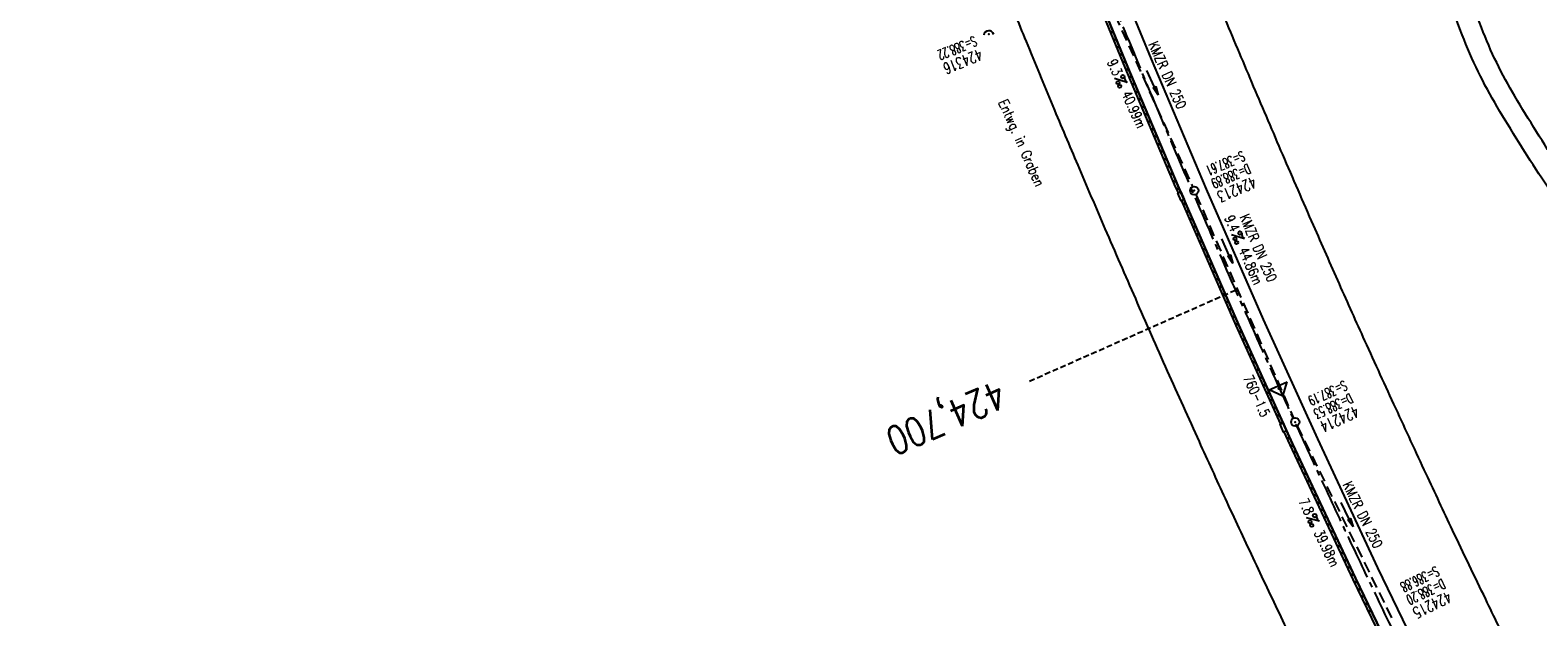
# Model space of a CAD drawing. Extents: x 450316 to 454644, y 428795 to 436505.
# Tile 151 of 256: x 453182 to 453450, y 432945 to 433049. Entities that reach past the tile are written whole.
import ezdxf
from ezdxf.enums import TextEntityAlignment as Align

# ---------------------------------------------------------------- set-up
doc = ezdxf.new("R2010")
doc.units = 0
doc.header["$LTSCALE"] = 2
doc.header["$MEASUREMENT"] = 0
for name, pattern in [('ACHSE', [5.5, 4, -0.5, 0.5, -0.5]), ('AUSGEZOGEN', [0]), ('GESTRICH-X2', [1.5, 1, -0.5]), ('GESTRICHELT', [0.75, 0.5, -0.25])]:
    doc.linetypes.add(name, pattern=pattern)
doc.layers.get('0').update_dxf_attribs({"linetype": 'CONTINUOUS'})
for name, color, linetype in [('ACHSETOP', 1, 'ACHSE'), ('FBR', 8, 'CONTINUOUS'), ('HEKTOM', 1, 'GESTRICHELT'), ('KANAL', 7, 'GESTRICH-X2'), ('Netzknoten_PKT', 7, 'CONTINUOUS'), ('Netzknoten_PKT-NR', 7, 'CONTINUOUS'), ('Netzknoten_SIGNATUR', 7, 'CONTINUOUS'), ('PFEIL', 7, 'CONTINUOUS'), ('RINNE', 8, 'CONTINUOUS'), ('SCHACHTNR', 6, 'CONTINUOUS'), ('SCHRIFT', 7, 'AUSGEZOGEN'), ('SCHSYMBOL', 7, 'CONTINUOUS'), ('TEXTO', 4, 'CONTINUOUS'), ('TEXTU', 4, 'CONTINUOUS')]:
    doc.layers.add(name, color=color, linetype=linetype)
doc.styles.add('ROMANS', font='romans.shx', dxfattribs={"width": 0.8})

# ---------------------------------------------------------------- blocks, each defined once
blk = doc.blocks.new('42')
at = {"color": 0}
blk.add_arc((-0.02, -0.31), 0.91, 12.5363, 167.4637, dxfattribs=at)
blk.add_point((0, 0), dxfattribs=at)
blk = doc.blocks.new('PROM')
blk.add_line((1.57, 1.82), (0.02, 0.02))
for centre, radius in [((0.32, 1.51), 0.317), ((0.94, 0.29), 0.283), ((1.64, 0.29), 0.283)]:
    blk.add_circle(centre, radius)
blk.add_arc((0.99, 2.68), 1.03, 239.1414, 303.3549)
blk = doc.blocks.new('PFEIL2')
at = {"color": 0}
for p, q in [((0.88, 0), (-2.4, -0.01)), ((0.88, -0.27), (0.88, 0.28)), ((0.88, 0.28), (2.43, 0.01)), ((0.91, 0.27), (0.88, 0.26)), ((0.97, 0.26), (0.88, 0.25)), ((1.02, 0.25), (0.88, 0.23)), ((1.07, 0.24), (0.88, 0.21)), ((1.13, 0.23), (0.88, 0.19)), ((1.18, 0.22), (0.88, 0.17)), ((1.24, 0.21), (0.88, 0.15)), ((1.29, 0.21), (0.88, 0.14)), ((1.34, 0.2), (0.88, 0.12)), ((1.4, 0.19), (0.88, 0.1)), ((1.45, 0.18), (0.88, 0.08)), ((1.51, 0.17), (0.88, 0.06)), ((1.56, 0.16), (0.88, 0.04)), ((1.61, 0.15), (0.88, 0.02)), ((1.67, 0.14), (0.88, 0.01)), ((1.72, 0.13), (0.88, -0.01)), ((1.78, 0.12), (0.88, -0.03)), ((1.83, 0.11), (0.88, -0.05)), ((1.88, 0.1), (0.88, -0.07)), ((1.94, 0.09), (0.88, -0.09)), ((2.05, 0.08), (0.88, -0.12)), ((1.99, 0.08), (0.88, -0.11)), ((2.1, 0.07), (0.88, -0.14)), ((2.15, 0.06), (0.88, -0.16)), ((2.21, 0.05), (0.88, -0.18)), ((2.26, 0.04), (0.88, -0.2)), ((2.32, 0.03), (0.88, -0.22)), ((2.37, 0.02), (0.88, -0.23)), ((2.42, 0.01), (0.88, -0.25)), ((2.43, 0.01), (0.88, -0.27))]:
    blk.add_line(p, q, dxfattribs=at)
blk = doc.blocks.new('GST')
at = {"color": 0}
blk.add_circle((0, 0), 0.75, dxfattribs=at)
blk.add_point((0, 0), dxfattribs=at)
blk = doc.blocks.new('PKT')
at = {"color": 0}
blk.add_circle((0, 0), 0.15, dxfattribs=at)
blk.add_point((0, 0), dxfattribs=at)
blk = doc.blocks.new('Station_Netzknoten')
at = {"layer": 'Netzknoten_SIGNATUR'}
for p, q in [((-1.75, 0.5), (1.75, 0.5)), ((0, -1.5), (-1.75, 0.5)), ((0, -1.5), (1.75, 0.5))]:
    blk.add_line(p, q, dxfattribs=at)
blk.add_point((0, 0), dxfattribs=at)

msp = doc.modelspace()

# ---------------------------------------------------------------- linework, layer by layer
for points in [[(453386.1, 433020.35), (453386.7, 433018.97), (453386.16, 433018.74), (453385.57, 433020.12)], [(453404.28, 432979.28), (453404.9, 432977.91), (453404.37, 432977.67), (453403.75, 432979.04)]]:
    msp.add_lwpolyline(points, close=True)
at = {"layer": 'ACHSETOP', "flags": 128}
msp.add_lwpolyline([(451271.77, 435019.04, -0.000001), (451272.37, 435018.35, -0.000032), (451272.39, 435018.33), (451288.79, 434999.46, -0.000002), (451296.99, 434990.03, 0.000007), (451305.2, 434980.6, 0.000007), (451313.4, 434971.16, -0.000007), (451321.6, 434961.73, -0.000007), (451329.8, 434952.3, 0.000007), (451338, 434942.87, 0.000007), (451346.21, 434933.43, -0.000007), (451354.41, 434924, -0.000007), (451362.61, 434914.57, 0.000011), (451370.81, 434905.14, 0.000001), (451379.01, 434895.7, 0.000001), (451387.22, 434886.27), (451403.62, 434867.4), (451420.02, 434848.54), (451436.43, 434829.67, -0.000013), (451444.63, 434820.24, 0.000007), (451452.83, 434810.81, 0.000007), (451461.03, 434801.38, -0.000007), (451469.24, 434791.94, -0.000007), (451477.44, 434782.51, 0.000007), (451485.64, 434773.08, 0.000007), (451493.84, 434763.64, -0.000007), (451502.04, 434754.21, -0.000007), (451510.25, 434744.78, 0.000007), (451518.45, 434735.35, 0.000007), (451526.65, 434725.91, -0.000007), (451534.85, 434716.48, -0.000007), (451543.05, 434707.05, 0.000011), (451551.26, 434697.61, 0.000001), (451559.46, 434688.18, 0.000001), (451567.66, 434678.75), (451584.07, 434659.88, -0.000001), (451592.27, 434650.45, -0.000001), (451600.47, 434641.02, -0.000011), (451608.67, 434631.59, 0.000013), (451616.87, 434622.15), (451633.28, 434603.29), (451649.68, 434584.42, -0.000013), (451657.88, 434574.99, 0.000007), (451666.09, 434565.56, 0.000007), (451674.29, 434556.12, -0.000007), (451682.49, 434546.69, -0.000007), (451690.69, 434537.26, 0.000006), (451698.89, 434527.83), (451715.3, 434508.96, -0.000015), (451721.01, 434502.39, 0.000008), (451726.72, 434495.82, 0.000958), (451727.52, 434494.91, 0.000181), (451731.72, 434490.11, 0.003894), (451738.18, 434482.87, 0.00247), (451748.5, 434471.58, 0.003793), (451756.23, 434463.34, 0.003129), (451765.74, 434453.48, 0.00313), (451774.53, 434444.59, 0.003132), (451783.43, 434435.81, 0.003134), (451792.43, 434427.15, 0.003132), (451801.55, 434418.59, 0.003131), (451810.77, 434410.15, 0.00313), (451820.1, 434401.83, 0.003133), (451829.54, 434393.62, 0.003138), (451839.07, 434385.54, 0.003131), (451848.69, 434377.58, 0.003125), (451858.43, 434369.73, 0.003124), (451868.27, 434362, 0.00313), (451878.19, 434354.41, 0.003138), (451888.2, 434346.95, 0.003133), (451898.32, 434339.59, 0.003131), (451908.52, 434332.37, 0.003131), (451918.82, 434325.28, 0.003132), (451929.21, 434318.32, 0.003136), (451939.67, 434311.49, 0.00313), (451950.21, 434304.8, 0.003123), (451960.86, 434298.22, 0.003128), (451971.59, 434291.78, 0.003137), (451982.37, 434285.49, 0.003139), (451993.23, 434279.33, 0.003133), (452004.2, 434273.3, 0.003123), (452015.23, 434267.41, 0.003125), (452026.32, 434261.66, 0.003132), (452037.5, 434256.05, 0.003138), (452048.73, 434250.58, 0.003134), (452060.02, 434245.26, 0.003122), (452071.41, 434240.07, 0.003127), (452083.62, 434234.69, 0.003578), (452094.35, 434230.12, 0.002702), (452108.41, 434224.35, 0.004189), (452117.53, 434220.76, 0.00053), (452126.34, 434217.38, 0.001569), (452129.32, 434216.25, 0.000008), (452135.11, 434214.08, -0.000025), (452140.91, 434211.9), (452164.31, 434203.12, 0.000006), (452176.02, 434198.73, -0.000007), (452187.72, 434194.34), (452211.13, 434185.56), (452234.54, 434176.78, -0.000012), (452246.24, 434172.39, 0.000007), (452257.94, 434168, 0.000002), (452265.75, 434165.08, 0.000001), (452281.35, 434159.22, 0.000005), (452293.05, 434154.83, -0.000007), (452304.76, 434150.44, -0.000019), (452316.46, 434146.05, 0.000015), (452328.17, 434141.66, 0.000002), (452338.1, 434137.94, 0.000001), (452351.57, 434132.88, 0.000004), (452363.28, 434128.49, -0.000006), (452374.98, 434124.1, -0.00002), (452386.68, 434119.71, 0.00002), (452398.39, 434115.32, 0.000006), (452410.09, 434110.93, -0.000004), (452421.8, 434106.54, -0.000001), (452435.27, 434101.49, -0.000002), (452445.2, 434097.76, -0.000015), (452456.91, 434093.37, 0.000019), (452468.61, 434088.98, 0.000007), (452480.31, 434084.59, -0.000006), (452492.02, 434080.2, -0.000002), (452503.72, 434075.81, 0.000002), (452515.42, 434071.42, 0.000006), (452527.13, 434067.03, -0.000007), (452538.83, 434062.64, -0.000019), (452550.54, 434058.25, 0.000015), (452562.24, 434053.86, 0.000002), (452572.17, 434050.13, 0.000001), (452585.65, 434045.08, 0.000004), (452597.35, 434040.69, -0.000006), (452609.05, 434036.3, -0.00002), (452620.76, 434031.91, 0.00002), (452632.46, 434027.52, 0.000006), (452644.17, 434023.13, -0.000004), (452655.87, 434018.74, -0.000001), (452669.35, 434013.68, -0.000002), (452679.28, 434009.96, -0.000015), (452690.98, 434005.57, 0.000014), (452702.68, 434001.18, 0.000011), (452714.39, 433996.79, -0.000001), (452726.09, 433992.4, -0.000007), (452735.03, 433989.04, -0.000005), (452748.18, 433984.11, -0.000156), (452748.22, 433984.1, -0.000005), (452749.5, 433983.61, -0.004183), (452758.69, 433980.07, -0.002721), (452772.75, 433974.43, -0.005081), (452782.77, 433970.22, -0.003908), (452795.7, 433964.52, -0.003912), (452807.05, 433959.3, -0.003907), (452818.33, 433953.9, -0.003903), (452829.52, 433948.33, -0.003904), (452840.62, 433942.58, -0.003907), (452851.63, 433936.66, -0.003909), (452862.54, 433930.57, -0.003906), (452873.35, 433924.31, -0.003899), (452884.08, 433917.88, -0.003907), (452894.71, 433911.27, -0.003917), (452905.21, 433904.52, -0.003914), (452915.61, 433897.6, -0.003904), (452925.91, 433890.51, -0.003895), (452936.11, 433883.25, -0.003902), (452946.17, 433875.85, -0.003909), (452956.12, 433868.3, -0.003904), (452965.96, 433860.58, -0.003908), (452975.67, 433852.7, -0.00391), (452985.26, 433844.69, -0.003909), (452994.72, 433836.52, -0.003908), (453004.05, 433828.2, -0.003902), (453013.25, 433819.74, -0.003901), (453022.32, 433811.14, -0.003907), (453031.26, 433802.39, -0.003913), (453040.05, 433793.51, -0.003909), (453048.99, 433784.19, -0.00418), (453057.22, 433775.34, -0.003621), (453064.8, 433766.92, -0.003001), (453073.81, 433756.65, -0.003775), (453082.93, 433745.95, -0.004894), (453089.82, 433737.59, -0.004962), (453096.58, 433729.04, -0.003805), (453105.2, 433717.74, -0.003005), (453113.36, 433706.73, -0.003643), (453119.97, 433697.57, -0.004174), (453127.23, 433687.17, -0.004295), (453134.1, 433676.95, -0.003507), (453140.02, 433667.85, -0.002688), (453147.59, 433655.9, -0.003695), (453155.36, 433643.25, -0.00538), (453160.55, 433634.47, -0.005332), (453165.53, 433625.6, -0.003667), (453172.54, 433612.58, -0.002679), (453179.1, 433600.02, -0.003501), (453183.99, 433590.35, -0.004313), (453189.2, 433579.67, -0.003909), (453194.74, 433567.79, -0.003909), (453199.85, 433556.38, -0.003909), (453204.78, 433544.89, -0.003903), (453209.81, 433532.66, -0.004384), (453214.1, 433521.7, -0.003423), (453219.66, 433506.82, -0.005955), (453222.69, 433498.22, -0.000145), (453225.57, 433489.74, -0.000252), (453227.22, 433484.85, -0.000085), (453230.06, 433476.42, -0.000405), (453230.66, 433474.65, -0.003646), (453233.57, 433465.74, 0.00217), (453238.42, 433450.76, 0.000006), (453242.33, 433438.88, -0.000007), (453246.23, 433427.01, -0.000012), (453250.13, 433415.13, 0.000009), (453254.03, 433403.26, 0.003001), (453258.01, 433391.4, -0.003002), (453261.98, 433379.55, -0.003008), (453265.82, 433367.65, 0.003009), (453269.65, 433355.76, 0.00001), (453273.55, 433343.88, -0.000019), (453277.45, 433332.01), (453285.26, 433308.26, 0.000005), (453289.16, 433296.38, -0.000004), (453293.06, 433284.51, -0.000001), (453297.41, 433271.27, -0.000001), (453300.87, 433260.76, -0.00001), (453304.77, 433248.88, 0.000008), (453308.67, 433237.01, 0.000011), (453312.58, 433225.13, -0.000004), (453316.48, 433213.26, -0.000007), (453317.96, 433208.76, -0.000002), (453324.28, 433189.51, -0.00006), (453324.75, 433188.09, 0.000004), (453325.21, 433186.68, 0.001409), (453327.81, 433178.86, 0.000842), (453332.21, 433165.79, 0.002106), (453335.59, 433155.93, 0.001506), (453340.42, 433142.18, 0.001603), (453344.59, 433130.55, 0.001566), (453348.93, 433118.67, 0.00157), (453353.28, 433106.99, 0.001563), (453357.73, 433095.28, 0.001555), (453362.24, 433083.61, 0.001558), (453366.82, 433071.99, 0.001562), (453371.48, 433060.39, 0.001561), (453376.21, 433048.82, 0.001565), (453381.01, 433037.27, 0.001565), (453385.88, 433025.76, 0.001563), (453390.82, 433014.29, 0.001561), (453395.84, 433002.83, 0.001559), (453400.93, 432991.41, 0.00156), (453406.08, 432980.03, 0.001563), (453411.31, 432968.67, 0.001565), (453416.61, 432957.35, 0.001562), (453421.98, 432946.08, 0.001558), (453427.42, 432934.81, 0.001559), (453432.94, 432923.58, 0.001564), (453438.52, 432912.41, 0.001566), (453444.16, 432901.27, 0.001564), (453449.89, 432890.15, 0.001558), (453455.36, 432879.68, 0.001394), (453461.54, 432868.03, 0.001724), (453468.57, 432854.96, 0.002516), (453473.46, 432846.05, 0.001346), (453478.16, 432837.66, 0.000835), (453485.79, 432824.15, 0.000825), (453493.39, 432810.79, 0.001335), (453498.13, 432802.56, 0.002522), (453503.26, 432793.8, 0.001723), (453510.87, 432781.05, 0.001395), (453517.7, 432769.77, 0.001557), (453523.88, 432759.7, 0.001564), (453531.45, 432747.52, 0.002105), (453537.15, 432738.52, 0.001027), (453545.2, 432725.95, 0.001523), (453550.68, 432717.5, 0.000001), (453550.84, 432717.26, 0.000124), (453550.84, 432717.26, 0.000024), (453557.6, 432706.91, -0.000007), (453564.35, 432696.57, -0.000001), (453571.19, 432686.1, 0.000005), (453578.03, 432675.64, 0.000012), (453584.86, 432665.17, -0.000012), (453591.7, 432654.7, -0.000004), (453598.53, 432644.24, 0.000004), (453605.37, 432633.77, 0.000001), (453612.2, 432623.31, -0.000001), (453619.04, 432612.84, -0.000004), (453625.87, 432602.38, 0.000003), (453632.71, 432591.91), (453646.38, 432570.98, -0.000014), (453650.94, 432564, -0.000007), (453660.05, 432550.05, -0.002465), (453666.82, 432539.57, 0.002471), (453673.57, 432529.12, 0.002497), (453680.47, 432518.67, -0.002488), (453687.39, 432508.18, -0.000003), (453694.22, 432497.72, 0.000006), (453701.06, 432487.25), (453714.73, 432466.32, -0.000006), (453721.57, 432455.86, 0.000006), (453728.4, 432445.39, 0.000183), (453728.47, 432445.28, -0.000027), (453728.97, 432444.52, -0.003905), (453733.99, 432436.71, -0.002472), (453741.77, 432424.27, -0.005163), (453747.3, 432415.1, -0.003867), (453754.47, 432402.74, -0.003958), (453760.53, 432391.89, -0.003913), (453766.49, 432380.82, -0.003903), (453772.25, 432369.72, -0.003904), (453777.83, 432358.53, -0.003901), (453783.48, 432346.73, -0.004288), (453788.46, 432335.91, -0.003523), (453794.25, 432322.76, -0.004762), (453798.38, 432312.96, -0.001651), (453802.11, 432303.78, -0.002689), (453804.34, 432298.12, -0.001542), (453805.53, 432295.04, -0.000893), (453807.56, 432289.71, -0.005639), (453811.07, 432280.12, -0.003891), (453815.88, 432266.14, -0.00573), (453819.49, 432254.95, -0.005082), (453823.29, 432242.26, -0.004537), (453827.3, 432227.85, -0.006762), (453829.77, 432218.12, -0.001828), (453832.34, 432207.23, -0.002855), (453833.92, 432200.25, -0.000688), (453834.59, 432197.18, -0.000614), (453835.33, 432193.75, -0.005087), (453837.35, 432183.82, -0.003463), (453840.08, 432169.2, -0.004355), (453841.88, 432158.58, -0.003298), (453844.05, 432144.52, -0.003873), (453845.96, 432130.87, -0.004703), (453847.34, 432119.6, -0.004431), (453848.68, 432106.66, -0.004859), (453849.68, 432094.85, -0.001971), (453850.76, 432079.75, -0.003754), (453851.23, 432071.81, -0.000235), (453851.27, 432071.06, -0.000154), (453851.33, 432069.9, -0.005004), (453851.76, 432059.36, -0.003657), (453852.1, 432044.92, -0.006284), (453852.13, 432034.65, -0.00442), (453851.87, 432020.06, -0.004496), (453851.36, 432005.74, -0.005961), (453850.74, 431994.95, -0.004032), (453849.63, 431980.54, -0.005521), (453848.62, 431970.04, -0.000545), (453848.17, 431965.89, -0.00099), (453847.92, 431963.6, -0.002817), (453847.08, 431956.57, -0.001743), (453845.62, 431945.22, -0.004295), (453844.13, 431934.59, -0.003233), (453841.93, 431920.5, -0.003719), (453839.9, 431908.59, -0.003474), (453837.54, 431895.88, -0.003471), (453834.93, 431882.78, -0.003984), (453832.48, 431871.4, -0.002961), (453829.25, 431857.36, -0.00403), (453826.74, 431847.07, -0.001132), (453824.96, 431840.11, -0.001603), (453823.67, 431835.21, -0.002375), (453822.37, 431830.36, -0.001541), (453820.3, 431822.92, -0.005811), (453817.74, 431814.24, -0.003321), (453813, 431799.15, -0.004369), (453808.95, 431786.93, -0.004589), (453804.89, 431775.36, -0.004977), (453800.13, 431762.59, -0.00596), (453795.93, 431752.02, -0.002426), (453790.61, 431739.3, -0.004094), (453787.37, 431731.79, -0.000338), (453786.71, 431730.31, -0.000388), (453786.14, 431729.02, -0.004625), (453782.63, 431721.36, -0.002368), (453775.59, 431706.51, -0.004069), (453770.2, 431695.52, -0.003863), (453764.34, 431684.03, -0.004659), (453758.24, 431672.55, -0.005048), (453752.4, 431662.07, -0.002758), (453744.86, 431649, -0.004203), (453739.78, 431640.49, -0.000453), (453738.55, 431638.46, -0.00049), (453737.41, 431636.59, -0.004121), (453733.36, 431630.11, -0.00246), (453726.45, 431619.35, -0.006277), (453720.59, 431610.57, -0.004581), (453712.3, 431598.73, -0.005038), (453704.6, 431588.16, -0.005528), (453697.38, 431578.67, -0.004083), (453688.22, 431567.1, -0.005886), (453681.7, 431559.21, -0.001219), (453676.74, 431553.36, -0.002238), (453674.01, 431550.2, -0.001962), (453670.56, 431546.26, -0.001297), (453665.3, 431540.34, -0.004313), (453658.17, 431532.48, -0.003182), (453648.34, 431521.97, -0.004167), (453639.22, 431512.51, -0.00462), (453630.85, 431504.12, -0.002727), (453619.91, 431493.48, -0.004271), (453612.84, 431486.78, -0.000068), (453609.88, 431484.03, -0.000648), (453609.57, 431483.75, -0.000003), (453600.64, 431475.49, -0.000005), (453594.49, 431469.8), (453576.13, 431452.83), (453557.78, 431435.85), (453539.42, 431418.88), (453521.07, 431401.91, 0.000001), (453511.89, 431393.42, 0.000001), (453502.71, 431384.94, 0.000013), (453493.53, 431376.45, -0.000013), (453484.35, 431367.96, 0), (453475.18, 431359.48, 0), (453466, 431350.99), (453447.64, 431334.02, 0.000001), (453438.46, 431325.53, 0.000001), (453429.29, 431317.04, 0.000013), (453420.11, 431308.56, -0.000007), (453410.93, 431300.07, -0.000004), (453403.53, 431293.23, -0.000002), (453392.58, 431283.1, -0.00001), (453383.4, 431274.61, 0.000015), (453374.22, 431266.13, 0.000014), (453365.04, 431257.64, -0.000013), (453355.86, 431249.15, 0), (453343.63, 431237.84, -0.000001), (453337.51, 431232.18), (453319.15, 431215.21, 0.000001), (453309.98, 431206.72, 0.000001), (453300.8, 431198.24, 0.000013), (453291.62, 431189.75, -0.000013), (453282.44, 431181.26, -0.000001), (453273.27, 431172.78, -0.000001), (453264.09, 431164.29), (453245.73, 431147.32), (453227.38, 431130.34), (453209.02, 431113.37, 0.000014), (453199.84, 431104.89, -0.000009), (453190.66, 431096.4, -0.000019), (453181.49, 431087.91, 0.000019), (453172.31, 431079.43, 0.000009), (453163.13, 431070.94, -0.000008), (453153.95, 431062.45), (453135.6, 431045.48, 0.000009), (453134.86, 431044.8, 0.000002), (453130.42, 431040.69, 0.002804), (453126.11, 431036.66, 0.001372), (453117.38, 431028.36, 0.005333), (453110.16, 431021.31, 0.003613), (453099.69, 431010.7, 0.004216), (453091.36, 431002.01, 0.003913), (453082.55, 430992.5, 0.00391), (453074.2, 430983.2, 0.003911), (453066, 430973.77, 0.003912), (453057.94, 430964.21, 0.003915), (453050.03, 430954.53, 0.00391), (453042.29, 430944.73, 0.003905), (453034.68, 430934.8, 0.003908), (453027.23, 430924.75, 0.003912), (453019.95, 430914.6, 0.003918), (453012.83, 430904.33, 0.003918), (453005.87, 430893.95, 0.003907), (452999.07, 430883.47, 0.0039), (452992.43, 430872.86, 0.003908), (452985.95, 430862.15, 0.00392), (452979.66, 430851.37, 0.00392), (452973.54, 430840.5, 0.003904), (452967.57, 430829.49, 0.003903), (452961.77, 430818.39, 0.003916), (452956.17, 430807.24, 0.00392), (452950.74, 430796, 0.00391), (452945.47, 430784.65, 0.003904), (452940.39, 430773.22, 0.00391), (452935.48, 430761.73, 0.003913), (452930.76, 430750.17, 0.003909), (452926.22, 430738.51, 0.003913), (452921.86, 430726.79, 0.003918), (452917.69, 430715.02, 0.003913), (452913.7, 430703.18, 0.003909), (452909.89, 430691.26, 0.003904), (452906.27, 430679.29, 0.003908), (452902.84, 430667.28, 0.003914), (452899.6, 430655.21, 0.003911), (452896.55, 430643.09, 0.003914), (452893.69, 430630.91, 0.003917), (452891.02, 430618.71, 0.003911), (452890.73, 430617.31, 0.000237), (452886.25, 430594.17, 0.007575), (452884.76, 430585.79, 0.003906), (452882.25, 430569.49)], format="xyb", dxfattribs=at)
at = {"layer": 'FBR', "flags": 128}
for points in [[(453291.49, 431192.36, -0.000001), (453311.41, 431210.82, -0.000243)], [(453354.48, 433057.34, 0.001903), (453358.65, 433047.06, 0.001695), (453363.41, 433035.55, 0.001401), (453367.82, 433025.08, 0.001295), (453372.66, 433013.79, 0.001508), (453378.05, 433001.38, 0.001451), (453383.73, 432988.5, 0.001638), (453389.36, 432975.98, 0.002017), (453394, 432965.84, 0.001494), (453398.92, 432955.29, 0.0015), (453403.88, 432944.81, 0.000951), (453408.74, 432934.68, 0.001053)], [(453444.72, 432938.84, -0.002302), (453440.28, 432947.94, -0.001709), (453434.39, 432960.25, -0.001532), (453429.69, 432970.25, -0.001319), (453424.3, 432981.9, -0.00139), (453418.82, 432993.89, -0.001656), (453414.29, 433003.99, -0.001707), (453409.69, 433014.41, -0.00142), (453404.24, 433026.97, -0.001281), (453399.06, 433039.09, -0.001308), (453394.05, 433050.99, -0.001609)]]:
    msp.add_lwpolyline(points, format="xyb", dxfattribs=at)
for points in [[(453427.76, 432929.68), (453417.13, 432951.67), (453405.95, 432975.59), (453396.38, 432996.78), (453385.61, 433021.46), (453376.65, 433042.65), (453367.62, 433064.72), (453359.35, 433085.65), (453348.64, 433113.85), (453340.72, 433135.56), (453332.33, 433159.47), (453325.26, 433180.41), (453317.03, 433205.42), (453302.91, 433248.44), (453289.28, 433289.84)], [(453306.05, 433252.9), (453314.09, 433228.56), (453321.92, 433204.64), (453329.48, 433181.68), (453337.54, 433157.86), (453345.65, 433134.8), (453354.37, 433111.03), (453363.12, 433087.99), (453371.12, 433067.7), (453380.85, 433043.93), (453390.63, 433020.81), (453400.76, 432997.66), (453410.37, 432976.46), (453421.04, 432953.53), (453432.61, 432929.68)]]:
    msp.add_lwpolyline(points, dxfattribs=at)
at = {"layer": 'FBR'}
for points in [[(453519.25, 432930.31, 0.000276), (453502.63, 432954.4, 0.001546), (453499.63, 432958.71, 0.000946), (453497.89, 432961.19, 0.040811), (453494.05, 432965.92, 0.019841), (453482.96, 432982.35, 0.000728), (453476.47, 432991.51, -0.000349), (453462.93, 433010.61, -0.009188), (453453.27, 433024.8, -0.010651), (453445.44, 433037.33, -0.042462), (453439.52, 433049.54, -0.031948), (453434.03, 433067.09, -0.009713), (453430.19, 433084.23, 0.012521), (453427.08, 433097.8, 0.000663), (453420.89, 433121.83, -0.000776), (453415.62, 433142.34, -0.00065), (453407.58, 433173.97, -0.001802), (453404.74, 433185.38, -0.01003), (453403.12, 433192.62, -0.003197), (453398.56, 433215.87, -0.005246), (453394.4, 433239.14, -0.011293), (453392.84, 433249.87, -0.009122), (453391.8, 433259.91, 0.004261)], [(453516.24, 432928.24, 0.000276), (453499.63, 432952.33, 0.001546), (453496.64, 432956.62, 0.000946), (453494.91, 432959.09, 0.00011), (453479.98, 432980.25, 0.000728), (453473.5, 432989.4, -0.000349), (453459.95, 433008.5, -0.009188), (453450.21, 433022.8, -0.010651), (453442.31, 433035.46, -0.042462), (453436.11, 433048.23, -0.031948), (453430.48, 433066.22, -0.009713), (453426.61, 433083.5, 0.012521), (453423.54, 433096.9, 0.000663), (453417.36, 433120.91, -0.000776), (453412.08, 433141.43, -0.00065), (453404.04, 433173.08, -0.001802), (453401.2, 433184.51, -0.01003), (453399.54, 433191.9, -0.003197), (453394.97, 433215.19, -0.005246), (453390.8, 433238.53, -0.011293), (453389.22, 433249.43, -0.009122), (453388.16, 433259.61, 0.004261)]]:
    msp.add_lwpolyline(points, format="xyb", dxfattribs=at)
at = {"layer": 'HEKTOM'}
msp.add_line((453395.84, 433002.84), (453359.25, 432986.66), dxfattribs=at)
at = {"layer": 'KANAL'}
for p, q in [((453371.94, 433057.25), (453388.22, 433021.25)), ((453388.81, 433019.88), (453406.16, 432980.12)), ((453406.78, 432978.78), (453423.75, 432944.25))]:
    msp.add_line(p, q, dxfattribs=at)
at = {"layer": 'RINNE'}
for p, q in [((453373.56, 433048.89), (453374.21, 433048.61)), ((453374.1, 433047.57), (453374.75, 433047.29)), ((453374.64, 433046.25), (453375.29, 433045.97)), ((453375.18, 433044.93), (453375.83, 433044.65)), ((453375.72, 433043.61), (453376.37, 433043.33)), ((453376.26, 433042.29), (453376.92, 433042.01)), ((453376.82, 433040.97), (453377.49, 433040.68)), ((453377.38, 433039.64), (453378.05, 433039.35)), ((453377.94, 433038.31), (453378.61, 433038.03)), ((453378.51, 433036.98), (453379.17, 433036.7)), ((453379.07, 433035.65), (453379.73, 433035.37)), ((453379.63, 433034.33), (453380.29, 433034.04)), ((453380.19, 433033), (453380.85, 433032.72)), ((453380.75, 433031.67), (453381.41, 433031.39)), ((453381.31, 433030.34), (453381.97, 433030.06)), ((453381.87, 433029.02), (453382.53, 433028.73)), ((453382.43, 433027.69), (453383.09, 433027.41)), ((453382.99, 433026.36), (453383.66, 433026.08)), ((453383.55, 433025.03), (453384.22, 433024.75)), ((453384.11, 433023.71), (453384.78, 433023.42)), ((453384.68, 433022.38), (453385.34, 433022.1)), ((453385.24, 433021.05), (453385.91, 433020.76)), ((453386.41, 433018.37), (453387.08, 433018.09)), ((453386.99, 433017.04), (453387.66, 433016.75)), ((453387.57, 433015.7), (453388.25, 433015.41)), ((453388.16, 433014.36), (453388.83, 433014.08)), ((453388.74, 433013.02), (453389.41, 433012.74)), ((453389.33, 433011.69), (453390, 433011.4)), ((453389.91, 433010.35), (453390.58, 433010.06)), ((453390.49, 433009.01), (453391.16, 433008.73)), ((453391.08, 433007.68), (453391.75, 433007.39)), ((453391.66, 433006.34), (453392.33, 433006.05)), ((453392.24, 433005), (453392.92, 433004.71)), ((453392.83, 433003.66), (453393.5, 433003.38)), ((453393.41, 433002.33), (453394.08, 433002.04)), ((453394, 433000.99), (453394.67, 433000.7)), ((453394.58, 432999.65), (453395.25, 432999.36)), ((453395.16, 432998.31), (453395.83, 432998.03)), ((453395.75, 432996.98), (453396.42, 432996.69)), ((453396.35, 432995.63), (453397.03, 432995.34)), ((453396.96, 432994.28), (453397.64, 432993.99)), ((453397.57, 432992.93), (453398.25, 432992.64)), ((453398.18, 432991.59), (453398.86, 432991.3)), ((453398.79, 432990.24), (453399.47, 432989.95)), ((453399.39, 432988.89), (453400.07, 432988.6)), ((453400, 432987.54), (453400.68, 432987.25)), ((453400.61, 432986.19), (453401.29, 432985.9)), ((453401.22, 432984.84), (453401.9, 432984.55)), ((453401.83, 432983.5), (453402.51, 432983.21)), ((453402.44, 432982.15), (453403.12, 432981.86)), ((453403.05, 432980.8), (453403.73, 432980.51)), ((453403.66, 432979.45), (453404.15, 432979.24)), ((453404.79, 432977.88), (453404.95, 432977.81)), ((453404.88, 432976.76), (453405.56, 432976.46)), ((453405.49, 432975.41), (453406.17, 432975.11)), ((453406.03, 432974.25), (453406.69, 432974.01)), ((453406.63, 432972.97), (453407.29, 432972.72)), ((453407.22, 432971.68), (453407.89, 432971.44)), ((453407.82, 432970.4), (453408.49, 432970.16)), ((453408.42, 432969.12), (453409.09, 432968.88)), ((453409.02, 432967.84), (453409.68, 432967.6)), ((453409.62, 432966.56), (453410.28, 432966.32)), ((453410.22, 432965.28), (453410.88, 432965.04)), ((453410.81, 432964), (453411.48, 432963.76)), ((453411.41, 432962.72), (453412.08, 432962.47)), ((453412.01, 432961.43), (453412.68, 432961.19)), ((453412.61, 432960.15), (453413.28, 432959.91)), ((453413.21, 432958.87), (453413.87, 432958.63)), ((453413.81, 432957.59), (453414.47, 432957.35)), ((453414.41, 432956.31), (453415.07, 432956.07)), ((453415, 432955.03), (453415.67, 432954.79)), ((453415.6, 432953.75), (453416.27, 432953.51)), ((453416.2, 432952.47), (453416.87, 432952.22)), ((453416.81, 432951.18), (453417.48, 432950.94)), ((453417.43, 432949.89), (453418.1, 432949.65)), ((453418.05, 432948.6), (453418.73, 432948.36)), ((453418.68, 432947.31), (453419.35, 432947.07)), ((453419.3, 432946.02), (453419.98, 432945.77))]:
    msp.add_line(p, q, dxfattribs=at)
at = {"layer": 'RINNE', "flags": 128}
msp.add_lwpolyline([(453302.91, 433248.44), (453309.45, 433228.49), (453317.03, 433205.42), (453325.26, 433180.41), (453332.33, 433159.47), (453340.72, 433135.56), (453348.64, 433113.85), (453359.35, 433085.65), (453367.62, 433064.72), (453376.65, 433042.65), (453385.61, 433021.46), (453396.38, 432996.78), (453405.95, 432975.59), (453417.13, 432951.67), (453427.76, 432929.68)], dxfattribs=at)
at = {"layer": 'RINNE'}
for points in [[(453370.4, 433056.61), (453376.19, 433042.46), (453385.15, 433021.26), (453385.63, 433020.15)], [(453386.23, 433018.77), (453395.92, 432996.58), (453403.82, 432979.09)], [(453404.44, 432977.72), (453405.49, 432975.39)], [(453405.49, 432975.39), (453416.67, 432951.45), (453420.84, 432942.85)]]:
    msp.add_lwpolyline(points, dxfattribs=at)

# ---------------------------------------------------------------- block references
for p, rotation in [((453388.52, 433020.58), 293.2852999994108), ((453406.45, 432979.45), 294.5700000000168)]:
    msp.add_blockref('GST', p, dxfattribs=dict(rotation=rotation))
at = {"layer": 'Netzknoten_PKT'}
msp.add_blockref('PKT', (453403.63, 432985.41), dxfattribs=at)
at = {"layer": 'Netzknoten_SIGNATUR', "rotation": 24.46478611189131}
msp.add_blockref('Station_Netzknoten', (453403.63, 432985.41), dxfattribs=at)
at = {"layer": 'PFEIL'}
for p, rotation in [((453381.07, 433039.75), 294.3552), ((453394.36, 433009.83), 293.5496), ((453415.64, 432962.99), 296.1984)]:
    msp.add_blockref('PFEIL2', p, dxfattribs=dict(at, rotation=rotation))
at = {"layer": 'SCHSYMBOL', "rotation": 4.80288075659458}
msp.add_blockref('42', (453352.02, 433048.38), dxfattribs=at)
at = {"layer": 'TEXTU'}
for p, rotation in [((453374.32, 433040.48), 294.3552), ((453395.12, 433012.74), 293.5496), ((453408.4, 432962.44), 296.1984)]:
    msp.add_blockref('PROM', p, dxfattribs=dict(at, rotation=rotation))

# ---------------------------------------------------------------- texts
at = {"layer": 'HEKTOM', "style": 'ROMANS', "width": 0.8}
msp.add_text('424,700', height=5, rotation=203.8349, dxfattribs=at).set_placement((453353.66, 432986.94))
at = {"layer": 'Netzknoten_PKT-NR', "style": 'ROMANS', "width": 0.75}
msp.add_text('760-1.5', height=1.8, rotation=294.5369, dxfattribs=at).set_placement((453400.42, 432980.14), align=Align.RIGHT)
at = {"layer": 'SCHACHTNR', "style": 'ROMANS'}
for s, height, rotation, width, p in [('S=388.22', 1.8, 202.1535, 0.6, (453349.44, 433048.09)), ('424316', 2, 202.1535, 0.7, (453350.38, 433045.78)), ('S=387.61', 1.8, 203.2853, 0.6, (453397.03, 433027.68)), ('D=388.89', 1.8, 203.2853, 0.6, (453398.03, 433025.4)), ('424213', 2, 203.2853, 0.7, (453399, 433023.09)), ('S=387.19', 1.8, 204.57, 0.6, (453415.13, 432986.9)), ('D=388.53', 1.8, 204.57, 0.6, (453416.16, 432984.62)), ('424214', 2, 204.57, 0.7, (453417.2, 432982.34)), ('S=386.88', 1.8, 205.7148, 0.6, (453431.44, 432953.9)), ('D=388.20', 1.8, 205.7148, 0.6, (453432.54, 432951.65)), ('424215', 2, 205.7148, 0.7, (453433.6, 432949.4))]:
    msp.add_text(s, height=height, rotation=rotation, dxfattribs=dict(at, width=width)).set_placement(p)
at = {"layer": 'SCHRIFT', "style": 'ROMANS', "width": 0.8}
msp.add_text('Entwg. in Graben', height=1.8, rotation=293.707, dxfattribs=at).set_placement((453353.68, 433036.26))
at = {"layer": 'TEXTO', "style": 'ROMANS', "width": 0.75}
for rotation, p in [(294.3552, (453382.92, 433040.73)), (293.5496, (453399.05, 433010.03)), (296.1984, (453417.62, 432962.57))]:
    msp.add_text('KMZR DN 250', height=1.8, rotation=rotation, dxfattribs=at).set_placement(p, align=Align.CENTER)
at = {"layer": 'TEXTU', "style": 'ROMANS', "width": 0.75}
for s, rotation, p in [('9.3', 294.3552, (453373, 433043.42)), ('40.99m', 294.3552, (453375.56, 433037.76)), ('9.4', 293.5496, (453393.83, 433015.71)), ('44.86m', 293.5496, (453396.33, 433009.99)), ('7.8', 296.1984, (453406.98, 432965.33)), ('39.98m', 296.1984, (453409.73, 432959.74))]:
    msp.add_text(s, height=1.8, rotation=rotation, dxfattribs=at).set_placement(p)

doc.saveas('drawing.dxf')
